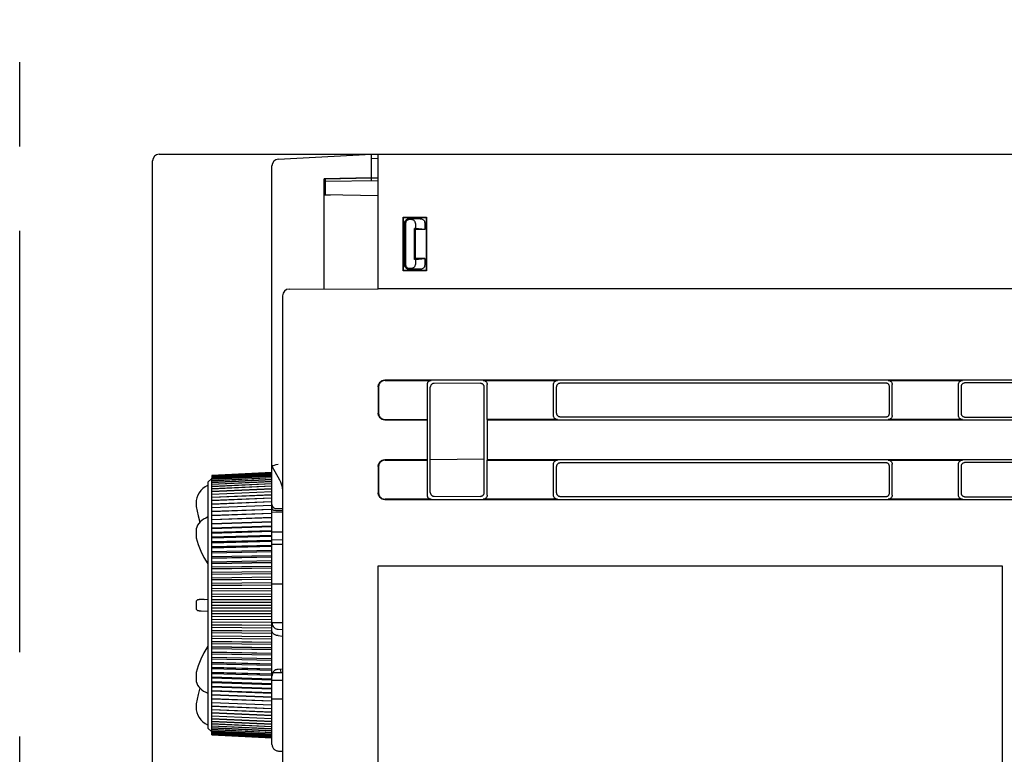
# Model space of a CAD drawing. Header units: millimetres. Extents: x 35 to 881, y -220 to 647.
# Tile 35 of 41: x 533 to 607, y 232 to 288. Entities that reach past the tile are written whole.
import ezdxf

# ---------------------------------------------------------------- set-up
doc = ezdxf.new("R2010")
doc.units = ezdxf.units.MM
doc.linetypes.add('PHANTOMX2', pattern=[127, 63.5, -12.7, 12.7, -12.7, 12.7, -12.7])
for name, color, linetype in [('10', 3, 'CONTINUOUS'), ('11', 2, 'CONTINUOUS'), ('18', 1, 'PHANTOMX2')]:
    doc.layers.add(name, color=color, linetype=linetype)

msp = doc.modelspace()

# ---------------------------------------------------------------- linework, layer by layer
at = {"layer": '10'}
for p, q in [((543.015, 277.574), (559.515, 277.574)), ((559.515, 267.969), (559.515, 277.574)), ((559.515, 277.574), (696.714, 277.574)), ((542.515, 150.074), (542.515, 277.074)), ((561.39, 272.848), (563.14, 272.849)), ((561.39, 268.799), (561.39, 272.848)), ((561.415, 272.824), (561.39, 272.848)), ((561.415, 268.824), (561.415, 272.824)), ((561.415, 272.824), (563.115, 272.824)), ((561.515, 269.223), (561.515, 272.424)), ((561.578, 272.361), (561.578, 269.286)), ((562.677, 272.724), (561.814, 272.724)), ((561.977, 272.661), (561.877, 272.661)), ((562.315, 272.368), (562.315, 271.986)), ((563.015, 272.431), (563.015, 271.924)), ((563.115, 272.824), (563.14, 272.849)), ((563.115, 272.824), (563.115, 268.824)), ((563.14, 272.849), (563.14, 268.799)), ((562.252, 269.661), (562.252, 271.986)), ((562.315, 271.924), (562.252, 271.986)), ((562.315, 271.986), (562.252, 271.986)), ((563.015, 271.924), (562.315, 271.986)), ((562.315, 269.724), (562.315, 271.924)), ((563.015, 271.924), (562.315, 271.924)), ((562.252, 269.661), (562.315, 269.724)), ((562.315, 269.661), (562.252, 269.661)), ((562.315, 269.661), (563.015, 269.724)), ((563.015, 269.724), (562.315, 269.724)), ((562.315, 269.661), (562.315, 269.279)), ((563.015, 269.724), (563.015, 269.216)), ((561.415, 268.824), (561.39, 268.799)), ((563.14, 268.799), (561.39, 268.799)), ((563.115, 268.824), (561.415, 268.824)), ((562.677, 268.924), (561.814, 268.924)), ((561.977, 268.986), (561.877, 268.986)), ((563.115, 268.824), (563.14, 268.799)), ((559.515, 267.47), (559.515, 267.969)), ((552.813, 267.423), (559.513, 267.442)), ((559.515, 267.47), (559.515, 267.441)), ((559.54, 267.47), (653.215, 267.47)), ((552.315, 266.923), (552.315, 174.065)), ((643.217, 260.574), (560.013, 260.574)), ((560.039, 260.547), (563.514, 260.547)), ((567.198, 260.33), (563.734, 260.327)), ((567.416, 260.547), (573.014, 260.547)), ((597.722, 260.353), (573.227, 260.334)), ((597.916, 260.547), (603.514, 260.547)), ((628.245, 260.376), (603.703, 260.358)), ((559.515, 260.075), (559.515, 258.072)), ((559.541, 260.049), (559.541, 258.098)), ((563.215, 257.6), (563.215, 260.248)), ((563.435, 252.119), (563.435, 260.028)), ((567.498, 252.116), (567.498, 260.031)), ((567.715, 257.6), (567.715, 260.248)), ((572.715, 257.899), (572.715, 260.248)), ((572.928, 260.035), (572.928, 258.112)), ((598.021, 258.093), (598.021, 260.054)), ((598.215, 257.899), (598.215, 260.248)), ((603.215, 257.899), (603.215, 260.248)), ((603.405, 260.059), (603.405, 258.088)), ((560.013, 257.574), (563.189, 257.574)), ((560.039, 257.6), (563.215, 257.6)), ((563.215, 257.6), (563.189, 257.574)), ((563.189, 257.574), (563.189, 254.574)), ((567.715, 257.6), (567.741, 257.574)), ((573.014, 257.6), (567.715, 257.6)), ((567.741, 254.574), (567.741, 257.574)), ((567.741, 257.574), (643.217, 257.574)), ((573.227, 257.813), (597.722, 257.794)), ((603.514, 257.6), (597.916, 257.6)), ((603.703, 257.789), (628.245, 257.771)), ((563.189, 254.574), (560.013, 254.574)), ((560.039, 254.547), (563.215, 254.547)), ((563.215, 254.547), (563.189, 254.574)), ((563.215, 251.899), (563.215, 254.547)), ((567.498, 254.611), (563.435, 254.576)), ((567.715, 254.547), (567.741, 254.574)), ((567.715, 251.899), (567.715, 254.547)), ((567.715, 254.547), (573.014, 254.547)), ((643.217, 254.574), (567.741, 254.574)), ((597.722, 254.353), (573.227, 254.334)), ((597.916, 254.547), (603.514, 254.547)), ((628.245, 254.376), (603.703, 254.358)), ((559.515, 254.075), (559.515, 252.072)), ((559.541, 254.049), (559.541, 252.098)), ((572.715, 251.899), (572.715, 254.248)), ((572.928, 254.035), (572.928, 252.112)), ((598.021, 252.093), (598.021, 254.054)), ((598.215, 251.899), (598.215, 254.248)), ((603.215, 251.899), (603.215, 254.248)), ((603.405, 254.059), (603.405, 252.088)), ((560.013, 251.574), (643.217, 251.574)), ((563.514, 251.6), (560.039, 251.6)), ((563.734, 251.82), (567.198, 251.817)), ((573.014, 251.6), (567.416, 251.6)), ((573.227, 251.813), (597.722, 251.794)), ((603.514, 251.6), (597.916, 251.6)), ((603.703, 251.789), (628.245, 251.771)), ((559.515, 246.574), (606.515, 246.574)), ((559.515, 193.574), (559.515, 246.574)), ((606.515, 246.574), (606.515, 193.574))]:
    msp.add_line(p, q, dxfattribs=at)
for points in [[(561.515, 272.424), (561.518, 272.467), (561.527, 272.508), (561.542, 272.548), (561.562, 272.586), (561.588, 272.62), (561.618, 272.65), (561.652, 272.676), (561.69, 272.696), (561.73, 272.711), (561.772, 272.72), (561.814, 272.724)], [(561.877, 272.661), (561.835, 272.658), (561.793, 272.648), (561.753, 272.634), (561.715, 272.613), (561.681, 272.587), (561.651, 272.557), (561.625, 272.523), (561.605, 272.486), (561.59, 272.446), (561.581, 272.404), (561.578, 272.361)], [(562.315, 272.368), (562.312, 272.407), (562.303, 272.445), (562.289, 272.482), (562.268, 272.517), (562.242, 272.55), (562.21, 272.581), (562.172, 272.608), (562.129, 272.63), (562.081, 272.647), (562.03, 272.657), (561.977, 272.661)], [(562.677, 272.724), (562.73, 272.72), (562.781, 272.709), (562.829, 272.693), (562.872, 272.671), (562.91, 272.644), (562.942, 272.613), (562.968, 272.58), (562.989, 272.545), (563.003, 272.508), (563.012, 272.47), (563.015, 272.431)], [(561.814, 268.924), (561.772, 268.927), (561.73, 268.936), (561.69, 268.951), (561.652, 268.971), (561.618, 268.997), (561.588, 269.027), (561.562, 269.061), (561.542, 269.099), (561.527, 269.139), (561.518, 269.18), (561.515, 269.223)], [(561.578, 269.286), (561.581, 269.243), (561.59, 269.201), (561.605, 269.161), (561.625, 269.124), (561.651, 269.09), (561.681, 269.06), (561.715, 269.034), (561.753, 269.013), (561.793, 268.999), (561.835, 268.989), (561.877, 268.986)], [(561.977, 268.986), (562.03, 268.99), (562.081, 269), (562.129, 269.017), (562.172, 269.039), (562.21, 269.066), (562.242, 269.097), (562.268, 269.13), (562.289, 269.165), (562.303, 269.202), (562.312, 269.24), (562.315, 269.279)], [(563.015, 269.216), (563.012, 269.177), (563.003, 269.139), (562.989, 269.102), (562.968, 269.067), (562.942, 269.034), (562.91, 269.003), (562.872, 268.977), (562.829, 268.954), (562.781, 268.938), (562.73, 268.927), (562.677, 268.924)], [(559.515, 260.075), (559.518, 260.128), (559.526, 260.179), (559.539, 260.23), (559.558, 260.279), (559.582, 260.325), (559.61, 260.369), (559.643, 260.409), (559.679, 260.446), (559.72, 260.478), (559.763, 260.507), (559.81, 260.53), (559.858, 260.549), (559.909, 260.563), (559.961, 260.571), (560.013, 260.574)], [(560.039, 260.547), (559.987, 260.545), (559.935, 260.536), (559.885, 260.523), (559.836, 260.504), (559.79, 260.481), (559.746, 260.452), (559.706, 260.42), (559.669, 260.383), (559.636, 260.342), (559.608, 260.299), (559.584, 260.252), (559.565, 260.204), (559.552, 260.153), (559.544, 260.101), (559.541, 260.049)], [(563.215, 260.248), (563.217, 260.282), (563.222, 260.315), (563.232, 260.347), (563.244, 260.378), (563.261, 260.408), (563.28, 260.435), (563.302, 260.46), (563.327, 260.482), (563.354, 260.501), (563.384, 260.518), (563.415, 260.53), (563.447, 260.54), (563.48, 260.545), (563.514, 260.547)], [(563.734, 260.327), (563.7, 260.325), (563.667, 260.32), (563.635, 260.31), (563.604, 260.297), (563.575, 260.281), (563.547, 260.262), (563.523, 260.24), (563.5, 260.215), (563.481, 260.187), (563.465, 260.158), (563.452, 260.127), (563.443, 260.095), (563.437, 260.062), (563.435, 260.028)], [(567.498, 260.031), (567.496, 260.065), (567.49, 260.098), (567.481, 260.13), (567.468, 260.161), (567.452, 260.19), (567.432, 260.218), (567.41, 260.243), (567.385, 260.265), (567.358, 260.284), (567.329, 260.3), (567.298, 260.313), (567.265, 260.322), (567.232, 260.328), (567.198, 260.33)], [(567.416, 260.547), (567.45, 260.545), (567.483, 260.54), (567.515, 260.53), (567.546, 260.518), (567.575, 260.501), (567.602, 260.482), (567.627, 260.46), (567.65, 260.435), (567.669, 260.408), (567.685, 260.378), (567.698, 260.347), (567.707, 260.315), (567.713, 260.282), (567.715, 260.248)], [(572.715, 260.248), (572.717, 260.282), (572.722, 260.315), (572.732, 260.347), (572.744, 260.378), (572.761, 260.408), (572.78, 260.435), (572.802, 260.46), (572.827, 260.482), (572.854, 260.501), (572.884, 260.518), (572.915, 260.53), (572.947, 260.54), (572.98, 260.545), (573.014, 260.547)], [(573.227, 260.334), (573.193, 260.333), (573.16, 260.327), (573.128, 260.318), (573.097, 260.305), (573.067, 260.289), (573.04, 260.269), (573.015, 260.247), (572.993, 260.222), (572.974, 260.195), (572.957, 260.165), (572.945, 260.134), (572.935, 260.102), (572.93, 260.069), (572.928, 260.035)], [(598.021, 260.054), (598.019, 260.088), (598.013, 260.121), (598.004, 260.153), (597.991, 260.184), (597.975, 260.214), (597.956, 260.241), (597.933, 260.266), (597.909, 260.288), (597.881, 260.307), (597.852, 260.324), (597.821, 260.336), (597.789, 260.346), (597.755, 260.351), (597.722, 260.353)], [(597.916, 260.547), (597.95, 260.545), (597.983, 260.54), (598.015, 260.53), (598.046, 260.518), (598.075, 260.501), (598.102, 260.482), (598.127, 260.46), (598.15, 260.435), (598.169, 260.408), (598.185, 260.378), (598.198, 260.347), (598.207, 260.315), (598.213, 260.282), (598.215, 260.248)], [(603.215, 260.248), (603.217, 260.282), (603.222, 260.315), (603.232, 260.347), (603.244, 260.378), (603.261, 260.408), (603.28, 260.435), (603.302, 260.46), (603.327, 260.482), (603.354, 260.501), (603.384, 260.518), (603.415, 260.53), (603.447, 260.54), (603.48, 260.545), (603.514, 260.547)], [(603.703, 260.358), (603.67, 260.356), (603.637, 260.35), (603.604, 260.341), (603.573, 260.328), (603.544, 260.312), (603.517, 260.292), (603.492, 260.27), (603.47, 260.245), (603.45, 260.218), (603.434, 260.189), (603.421, 260.158), (603.412, 260.125), (603.407, 260.092), (603.405, 260.059)], [(560.013, 257.574), (559.961, 257.576), (559.909, 257.584), (559.858, 257.598), (559.81, 257.617), (559.763, 257.64), (559.72, 257.669), (559.679, 257.701), (559.643, 257.738), (559.61, 257.778), (559.582, 257.822), (559.558, 257.869), (559.539, 257.917), (559.526, 257.968), (559.518, 258.019), (559.515, 258.072)], [(559.541, 258.098), (559.544, 258.046), (559.552, 257.994), (559.565, 257.943), (559.584, 257.895), (559.608, 257.848), (559.636, 257.805), (559.669, 257.764), (559.706, 257.728), (559.746, 257.695), (559.79, 257.666), (559.836, 257.643), (559.885, 257.624), (559.935, 257.611), (559.987, 257.602), (560.039, 257.6)], [(572.928, 258.112), (572.93, 258.078), (572.935, 258.045), (572.945, 258.013), (572.957, 257.982), (572.974, 257.952), (572.993, 257.925), (573.015, 257.9), (573.04, 257.878), (573.067, 257.858), (573.097, 257.842), (573.128, 257.829), (573.16, 257.82), (573.193, 257.815), (573.227, 257.813)], [(597.722, 257.794), (597.755, 257.796), (597.789, 257.801), (597.821, 257.811), (597.852, 257.823), (597.881, 257.84), (597.909, 257.859), (597.933, 257.881), (597.956, 257.906), (597.975, 257.933), (597.991, 257.963), (598.004, 257.994), (598.013, 258.026), (598.019, 258.059), (598.021, 258.093)], [(603.405, 258.088), (603.407, 258.055), (603.412, 258.022), (603.421, 257.989), (603.434, 257.958), (603.45, 257.929), (603.47, 257.902), (603.492, 257.877), (603.517, 257.855), (603.544, 257.835), (603.573, 257.819), (603.604, 257.806), (603.637, 257.797), (603.67, 257.791), (603.703, 257.789)], [(573.014, 257.6), (572.98, 257.602), (572.947, 257.607), (572.915, 257.617), (572.884, 257.629), (572.854, 257.646), (572.827, 257.665), (572.802, 257.687), (572.78, 257.712), (572.761, 257.739), (572.744, 257.769), (572.732, 257.8), (572.722, 257.832), (572.717, 257.865), (572.715, 257.899)], [(598.215, 257.899), (598.213, 257.865), (598.207, 257.832), (598.198, 257.8), (598.185, 257.769), (598.169, 257.739), (598.15, 257.712), (598.127, 257.687), (598.102, 257.665), (598.075, 257.646), (598.046, 257.629), (598.015, 257.617), (597.983, 257.607), (597.95, 257.602), (597.916, 257.6)], [(603.514, 257.6), (603.48, 257.602), (603.447, 257.607), (603.415, 257.617), (603.384, 257.629), (603.354, 257.646), (603.327, 257.665), (603.302, 257.687), (603.28, 257.712), (603.261, 257.739), (603.244, 257.769), (603.232, 257.8), (603.222, 257.832), (603.217, 257.865), (603.215, 257.899)], [(559.515, 254.075), (559.518, 254.128), (559.526, 254.179), (559.539, 254.23), (559.558, 254.279), (559.582, 254.325), (559.61, 254.369), (559.643, 254.409), (559.679, 254.446), (559.72, 254.478), (559.763, 254.507), (559.81, 254.53), (559.858, 254.549), (559.909, 254.563), (559.961, 254.571), (560.013, 254.574)], [(560.039, 254.547), (559.987, 254.545), (559.935, 254.536), (559.885, 254.523), (559.836, 254.504), (559.79, 254.481), (559.746, 254.452), (559.706, 254.42), (559.669, 254.383), (559.636, 254.342), (559.608, 254.299), (559.584, 254.252), (559.565, 254.204), (559.552, 254.153), (559.544, 254.101), (559.541, 254.049)], [(572.715, 254.248), (572.717, 254.282), (572.722, 254.315), (572.732, 254.347), (572.744, 254.378), (572.761, 254.408), (572.78, 254.435), (572.802, 254.46), (572.827, 254.482), (572.854, 254.501), (572.884, 254.518), (572.915, 254.53), (572.947, 254.54), (572.98, 254.545), (573.014, 254.547)], [(573.227, 254.334), (573.193, 254.333), (573.16, 254.327), (573.128, 254.318), (573.097, 254.305), (573.067, 254.289), (573.04, 254.269), (573.015, 254.247), (572.993, 254.222), (572.974, 254.195), (572.957, 254.165), (572.945, 254.134), (572.935, 254.102), (572.93, 254.069), (572.928, 254.035)], [(598.021, 254.054), (598.019, 254.088), (598.013, 254.121), (598.004, 254.153), (597.991, 254.184), (597.975, 254.214), (597.956, 254.241), (597.933, 254.266), (597.909, 254.288), (597.881, 254.307), (597.852, 254.324), (597.821, 254.336), (597.789, 254.346), (597.755, 254.351), (597.722, 254.353)], [(597.916, 254.547), (597.95, 254.545), (597.983, 254.54), (598.015, 254.53), (598.046, 254.518), (598.075, 254.501), (598.102, 254.482), (598.127, 254.46), (598.15, 254.435), (598.169, 254.408), (598.185, 254.378), (598.198, 254.347), (598.207, 254.315), (598.213, 254.282), (598.215, 254.248)], [(603.215, 254.248), (603.217, 254.282), (603.222, 254.315), (603.232, 254.347), (603.244, 254.378), (603.261, 254.408), (603.28, 254.435), (603.302, 254.46), (603.327, 254.482), (603.354, 254.501), (603.384, 254.518), (603.415, 254.53), (603.447, 254.54), (603.48, 254.545), (603.514, 254.547)], [(603.703, 254.358), (603.67, 254.356), (603.637, 254.35), (603.604, 254.341), (603.573, 254.328), (603.544, 254.312), (603.517, 254.292), (603.492, 254.27), (603.47, 254.245), (603.45, 254.218), (603.434, 254.189), (603.421, 254.158), (603.412, 254.125), (603.407, 254.092), (603.405, 254.059)], [(563.435, 252.119), (563.437, 252.085), (563.443, 252.052), (563.452, 252.02), (563.465, 251.989), (563.481, 251.96), (563.5, 251.932), (563.523, 251.907), (563.547, 251.885), (563.575, 251.866), (563.604, 251.85), (563.635, 251.837), (563.667, 251.827), (563.7, 251.822), (563.734, 251.82)], [(567.198, 251.817), (567.232, 251.819), (567.265, 251.825), (567.298, 251.834), (567.329, 251.847), (567.358, 251.863), (567.385, 251.882), (567.41, 251.905), (567.432, 251.929), (567.452, 251.957), (567.468, 251.986), (567.481, 252.017), (567.49, 252.049), (567.496, 252.082), (567.498, 252.116)], [(572.928, 252.112), (572.93, 252.078), (572.935, 252.045), (572.945, 252.013), (572.957, 251.982), (572.974, 251.952), (572.993, 251.925), (573.015, 251.9), (573.04, 251.878), (573.067, 251.858), (573.097, 251.842), (573.128, 251.829), (573.16, 251.82), (573.193, 251.815), (573.227, 251.813)], [(560.013, 251.574), (559.961, 251.576), (559.909, 251.584), (559.858, 251.598), (559.81, 251.617), (559.763, 251.64), (559.72, 251.669), (559.679, 251.701), (559.643, 251.738), (559.61, 251.778), (559.582, 251.822), (559.558, 251.869), (559.539, 251.917), (559.526, 251.968), (559.518, 252.019), (559.515, 252.072)], [(559.541, 252.098), (559.544, 252.046), (559.552, 251.994), (559.565, 251.943), (559.584, 251.895), (559.608, 251.848), (559.636, 251.805), (559.669, 251.764), (559.706, 251.728), (559.746, 251.695), (559.79, 251.666), (559.836, 251.643), (559.885, 251.624), (559.935, 251.611), (559.987, 251.602), (560.039, 251.6)], [(563.514, 251.6), (563.48, 251.602), (563.447, 251.607), (563.415, 251.617), (563.384, 251.629), (563.354, 251.646), (563.327, 251.665), (563.302, 251.687), (563.28, 251.712), (563.261, 251.739), (563.244, 251.769), (563.232, 251.8), (563.222, 251.832), (563.217, 251.865), (563.215, 251.899)], [(567.715, 251.899), (567.713, 251.865), (567.707, 251.832), (567.698, 251.8), (567.685, 251.769), (567.669, 251.739), (567.65, 251.712), (567.627, 251.687), (567.602, 251.665), (567.575, 251.646), (567.546, 251.629), (567.515, 251.617), (567.483, 251.607), (567.45, 251.602), (567.416, 251.6)], [(573.014, 251.6), (572.98, 251.602), (572.947, 251.607), (572.915, 251.617), (572.884, 251.629), (572.854, 251.646), (572.827, 251.665), (572.802, 251.687), (572.78, 251.712), (572.761, 251.739), (572.744, 251.769), (572.732, 251.8), (572.722, 251.832), (572.717, 251.865), (572.715, 251.899)], [(597.722, 251.794), (597.755, 251.796), (597.789, 251.801), (597.821, 251.811), (597.852, 251.823), (597.881, 251.84), (597.909, 251.859), (597.933, 251.881), (597.956, 251.906), (597.975, 251.933), (597.991, 251.963), (598.004, 251.994), (598.013, 252.026), (598.019, 252.059), (598.021, 252.093)], [(598.215, 251.899), (598.213, 251.865), (598.207, 251.832), (598.198, 251.8), (598.185, 251.769), (598.169, 251.739), (598.15, 251.712), (598.127, 251.687), (598.102, 251.665), (598.075, 251.646), (598.046, 251.629), (598.015, 251.617), (597.983, 251.607), (597.95, 251.602), (597.916, 251.6)], [(603.514, 251.6), (603.48, 251.602), (603.447, 251.607), (603.415, 251.617), (603.384, 251.629), (603.354, 251.646), (603.327, 251.665), (603.302, 251.687), (603.28, 251.712), (603.261, 251.739), (603.244, 251.769), (603.232, 251.8), (603.222, 251.832), (603.217, 251.865), (603.215, 251.899)], [(603.405, 252.088), (603.407, 252.055), (603.412, 252.022), (603.421, 251.989), (603.434, 251.958), (603.45, 251.929), (603.47, 251.902), (603.492, 251.877), (603.517, 251.855), (603.544, 251.835), (603.573, 251.819), (603.604, 251.806), (603.637, 251.797), (603.67, 251.791), (603.703, 251.789)]]:
    msp.add_lwpolyline(points, dxfattribs=at)
for centre, start in [((543.015, 277.074), 90), ((552.815, 266.923), 90.15721)]:
    msp.add_arc(centre, 0.5, start, 180, dxfattribs=at)
at = {"layer": '11'}
for p, q in [((551.989, 277.205), (559.015, 277.574)), ((559.015, 275.603), (559.015, 277.574)), ((551.515, 253.603), (551.515, 276.706)), ((559.015, 277.274), (559.515, 277.269)), ((559.015, 275.802), (555.441, 275.737)), ((555.441, 267.431), (555.441, 275.737)), ((555.515, 275.713), (555.441, 275.737)), ((559.015, 275.768), (555.515, 275.705)), ((555.515, 275.713), (555.515, 274.543)), ((559.515, 275.574), (555.515, 275.539)), ((559.015, 275.797), (559.515, 275.797)), ((559.515, 275.768), (559.015, 275.768)), ((555.49, 274.519), (555.515, 274.543)), ((555.515, 274.543), (559.515, 274.474)), ((551.505, 262.743), (551.505, 264.605)), ((551.515, 264.605), (551.505, 264.605)), ((551.515, 264.573), (551.505, 264.573)), ((551.515, 262.774), (551.505, 262.774)), ((551.505, 262.743), (551.515, 262.743)), ((551.505, 259.943), (551.505, 261.804)), ((551.515, 261.804), (551.505, 261.804)), ((551.515, 261.773), (551.505, 261.773)), ((551.515, 259.974), (551.505, 259.974)), ((551.505, 259.943), (551.515, 259.943)), ((551.505, 257.174), (551.505, 258.973)), ((551.515, 258.973), (551.505, 258.973)), ((551.515, 257.174), (551.505, 257.174)), ((551.515, 253.621), (546.985, 253.384)), ((546.985, 253.365), (551.515, 253.603)), ((551.515, 253.601), (546.985, 253.365)), ((551.515, 254.097), (552.072, 253.07)), ((551.515, 233.646), (551.515, 253.601)), ((551.67, 254.141), (551.595, 254.121)), ((551.816, 254.18), (551.67, 254.141)), ((551.989, 254.224), (551.816, 254.18)), ((546.688, 252.876), (546.985, 253.173)), ((546.688, 252.876), (546.688, 234.371)), ((546.985, 253.329), (551.515, 253.565)), ((551.515, 253.563), (546.985, 253.327)), ((546.985, 253.273), (551.515, 253.509)), ((551.515, 253.505), (546.985, 253.272)), ((546.985, 253.2), (551.515, 253.434)), ((551.515, 253.429), (546.985, 253.197)), ((546.985, 253.384), (546.985, 253.366)), ((546.985, 253.365), (546.985, 253.329)), ((546.985, 253.108), (551.515, 253.34)), ((551.515, 253.334), (546.985, 253.105)), ((546.985, 253.327), (546.985, 253.273)), ((546.985, 253.272), (546.985, 253.2)), ((546.985, 252.998), (551.515, 253.227)), ((551.515, 253.221), (546.985, 252.994)), ((546.985, 234.05), (546.985, 253.197)), ((546.985, 252.87), (551.515, 253.096)), ((551.515, 253.089), (546.985, 252.866)), ((546.985, 252.724), (551.515, 252.948)), ((551.515, 252.94), (546.985, 252.72)), ((546.676, 252.528), (546.688, 252.534)), ((546.985, 252.562), (551.515, 252.781)), ((551.515, 252.772), (546.985, 252.557)), ((546.985, 252.382), (551.515, 252.597)), ((551.515, 252.587), (546.985, 252.377)), ((546.985, 252.186), (551.515, 252.396)), ((551.515, 252.385), (546.985, 252.18)), ((546.985, 251.973), (551.515, 252.178)), ((551.515, 252.167), (546.985, 251.967)), ((546.985, 251.744), (551.515, 251.944)), ((551.515, 251.932), (546.985, 251.738)), ((546.985, 251.5), (551.515, 251.695)), ((551.515, 251.681), (546.985, 251.493)), ((546.985, 251.241), (551.515, 251.429)), ((551.515, 251.415), (546.985, 251.233)), ((545.793, 251.284), (545.793, 251.254)), ((546.985, 250.967), (551.515, 251.149)), ((551.515, 251.135), (546.985, 250.959)), ((546.985, 250.68), (551.515, 250.855)), ((551.515, 250.839), (546.985, 250.672)), ((551.812, 250.897), (552.315, 250.893)), ((551.971, 250.748), (552.315, 250.751)), ((546.985, 250.385), (551.515, 250.553)), ((546.985, 250.379), (551.515, 250.547)), ((551.515, 250.531), (546.985, 250.37)), ((546.985, 250.084), (551.515, 250.244)), ((546.985, 250.065), (551.515, 250.225)), ((551.515, 250.209), (546.985, 250.056)), ((546.985, 249.77), (551.515, 249.923)), ((546.985, 249.739), (551.515, 249.891)), ((552.315, 250.607), (551.515, 250.617)), ((545.793, 249.189), (545.793, 248.891)), ((546.676, 249.614), (546.688, 249.617)), ((551.515, 249.874), (546.985, 249.729)), ((546.985, 249.445), (551.515, 249.589)), ((546.985, 249.401), (551.515, 249.546)), ((551.515, 249.528), (546.985, 249.391)), ((546.985, 249.108), (551.515, 249.244)), ((546.985, 249.052), (551.515, 249.188)), ((551.515, 249.17), (546.985, 249.042)), ((545.793, 248.891), (545.8, 248.788)), ((545.799, 248.789), (545.814, 248.703)), ((545.814, 248.703), (545.953, 248.202)), ((546.985, 248.761), (551.515, 248.889)), ((546.985, 248.693), (551.515, 248.821)), ((551.515, 248.802), (546.985, 248.683)), ((546.985, 248.405), (551.515, 248.523)), ((546.985, 248.324), (551.515, 248.443)), ((551.515, 248.424), (546.985, 248.314)), ((552.315, 249.112), (551.515, 249.111)), ((552.315, 248.535), (551.515, 248.527)), ((545.953, 248.203), (546.146, 247.698)), ((546.146, 247.698), (546.391, 247.204)), ((546.985, 248.039), (551.515, 248.149)), ((546.985, 247.947), (551.515, 248.056)), ((551.515, 248.036), (546.985, 247.936)), ((546.985, 247.665), (551.515, 247.765)), ((546.985, 247.561), (551.515, 247.661)), ((552.315, 248.193), (551.515, 248.2)), ((551.515, 247.641), (546.985, 247.55)), ((546.985, 247.283), (551.515, 247.374)), ((546.985, 247.167), (551.515, 247.258)), ((551.515, 247.238), (546.985, 247.156)), ((546.985, 246.894), (551.515, 246.975)), ((546.985, 246.767), (551.515, 246.848)), ((551.515, 246.827), (546.985, 246.756)), ((546.985, 246.499), (551.515, 246.57)), ((546.985, 246.361), (551.515, 246.432)), ((551.515, 246.411), (546.985, 246.35)), ((546.985, 246.098), (551.515, 246.16)), ((546.985, 245.95), (551.515, 246.011)), ((551.515, 245.99), (546.985, 245.938)), ((546.985, 245.693), (551.515, 245.745)), ((546.985, 245.534), (551.515, 245.585)), ((551.515, 245.564), (546.985, 245.522)), ((546.985, 245.284), (551.515, 245.325)), ((546.985, 245.115), (551.515, 245.156)), ((551.515, 245.134), (546.985, 245.103)), ((546.985, 244.872), (551.515, 244.903)), ((546.985, 244.692), (551.515, 244.723)), ((551.515, 244.701), (546.985, 244.68)), ((552.315, 245.203), (551.515, 245.214)), ((545.908, 244.016), (545.89, 244.006)), ((545.926, 244.023), (545.908, 244.016)), ((545.941, 244.028), (545.925, 244.023)), ((546.007, 244.037), (545.996, 244.036)), ((546.019, 244.038), (546.007, 244.037)), ((546.043, 244.04), (546.019, 244.038)), ((546.084, 244.043), (546.043, 244.04)), ((546.153, 244.047), (546.084, 244.043)), ((546.416, 244.061), (546.153, 244.047)), ((546.416, 244.061), (546.688, 244.076)), ((546.676, 244.056), (546.688, 244.058)), ((546.985, 244.457), (551.515, 244.478)), ((546.985, 244.268), (551.515, 244.289)), ((551.515, 244.266), (546.985, 244.256)), ((546.985, 244.041), (551.515, 244.051)), ((545.793, 243.835), (545.793, 243.412)), ((546.985, 243.842), (551.515, 243.853)), ((551.515, 243.83), (546.985, 243.83)), ((546.985, 243.624), (551.515, 243.624)), ((546.985, 243.417), (551.515, 243.417)), ((551.515, 243.394), (546.985, 243.405)), ((546.013, 243.209), (546.03, 243.208)), ((546.031, 243.208), (546.063, 243.206)), ((546.051, 243.207), (546.106, 243.203)), ((546.09, 243.204), (546.179, 243.199)), ((546.179, 243.199), (546.688, 243.171)), ((546.676, 243.191), (546.688, 243.189)), ((546.985, 243.206), (551.515, 243.196)), ((546.985, 242.991), (551.515, 242.981)), ((551.515, 242.958), (546.985, 242.979)), ((546.985, 242.79), (551.515, 242.769)), ((546.985, 242.567), (551.515, 242.546)), ((551.515, 242.524), (546.985, 242.555)), ((546.985, 242.375), (551.515, 242.344)), ((546.985, 242.144), (551.515, 242.113)), ((551.515, 242.091), (546.985, 242.132)), ((546.985, 241.963), (551.515, 241.922)), ((552.315, 242.303), (551.515, 242.292)), ((551.971, 241.81), (552.315, 241.779)), ((546.985, 241.725), (551.515, 241.684)), ((551.515, 241.662), (546.985, 241.713)), ((546.985, 241.554), (551.515, 241.502)), ((546.985, 241.309), (551.515, 241.257)), ((551.515, 241.236), (546.985, 241.297)), ((546.985, 241.149), (551.515, 241.087)), ((551.971, 241.326), (552.315, 241.298)), ((546.688, 240.524), (546.686, 240.522)), ((546.985, 240.897), (551.515, 240.836)), ((551.515, 240.815), (546.985, 240.886)), ((546.985, 240.748), (551.515, 240.677)), ((546.985, 240.491), (551.515, 240.42)), ((551.515, 240.399), (546.985, 240.48)), ((546.985, 240.353), (551.515, 240.272)), ((546.146, 239.549), (546.146, 239.548)), ((546.985, 240.091), (551.515, 240.009)), ((551.515, 239.989), (546.985, 240.08)), ((546.985, 239.964), (551.515, 239.873)), ((546.985, 239.697), (551.515, 239.606)), ((551.515, 239.586), (546.985, 239.686)), ((546.985, 239.582), (551.515, 239.482)), ((545.953, 239.045), (545.814, 238.544)), ((546.985, 239.311), (551.515, 239.211)), ((551.515, 239.191), (546.985, 239.3)), ((546.985, 239.208), (551.515, 239.099)), ((546.985, 238.933), (551.515, 238.823)), ((551.515, 238.804), (546.985, 238.923)), ((546.985, 238.842), (551.515, 238.724)), ((551.971, 238.797), (552.315, 238.821)), ((545.8, 238.459), (545.793, 238.356)), ((545.793, 238.356), (545.793, 238.058)), ((545.793, 238.058), (545.794, 238.017)), ((545.814, 238.544), (545.799, 238.459)), ((546.985, 238.564), (551.515, 238.445)), ((551.515, 238.426), (546.985, 238.554)), ((546.985, 238.486), (551.515, 238.358)), ((546.985, 238.205), (551.515, 238.077)), ((551.515, 238.059), (546.985, 238.195)), ((546.985, 238.139), (551.515, 238.003)), ((551.522, 238.363), (551.515, 238.27)), ((551.542, 238.453), (551.522, 238.363)), ((551.584, 238.554), (552.315, 238.546)), ((545.852, 237.741), (545.915, 237.607)), ((545.915, 237.607), (546, 237.479)), ((545.999, 237.48), (546.104, 237.36)), ((546.676, 237.633), (546.688, 237.63)), ((546.985, 237.856), (551.515, 237.719)), ((551.515, 237.701), (546.985, 237.846)), ((546.985, 237.802), (551.515, 237.658)), ((546.985, 237.518), (551.515, 237.373)), ((551.515, 237.356), (546.985, 237.508)), ((546.985, 237.477), (551.515, 237.324)), ((552.315, 237.961), (551.515, 237.962)), ((546.675, 237.006), (546.688, 236.998)), ((546.985, 237.191), (551.515, 237.038)), ((551.515, 237.022), (546.985, 237.182)), ((546.985, 237.163), (551.515, 237.003)), ((546.985, 236.877), (551.515, 236.716)), ((551.515, 236.7), (546.985, 236.868)), ((546.985, 236.862), (551.515, 236.694)), ((546.985, 236.575), (551.515, 236.408)), ((551.515, 236.392), (546.985, 236.567)), ((552.315, 236.556), (551.515, 236.546)), ((545.794, 236.021), (545.793, 235.963)), ((545.812, 236.199), (545.794, 236.021)), ((546.985, 236.288), (551.515, 236.112)), ((551.515, 236.098), (546.985, 236.28)), ((546.985, 236.014), (551.515, 235.832)), ((551.515, 235.818), (546.985, 236.006)), ((546.985, 235.754), (551.515, 235.566)), ((551.515, 235.553), (546.985, 235.747)), ((546.985, 235.51), (551.515, 235.315)), ((551.515, 235.303), (546.985, 235.503)), ((546.985, 235.28), (551.515, 235.08)), ((551.515, 235.069), (546.985, 235.274)), ((546.985, 235.067), (551.515, 234.862)), ((551.515, 234.851), (546.985, 235.062)), ((546.676, 234.719), (546.688, 234.713)), ((546.688, 234.371), (546.985, 234.074)), ((546.985, 234.87), (551.515, 234.66)), ((551.515, 234.65), (546.985, 234.865)), ((546.985, 234.69), (551.515, 234.475)), ((551.515, 234.466), (546.985, 234.685)), ((546.985, 234.527), (551.515, 234.307)), ((551.515, 234.299), (546.985, 234.523)), ((546.985, 234.381), (551.515, 234.158)), ((551.515, 234.151), (546.985, 234.377)), ((546.985, 234.253), (551.515, 234.026)), ((551.515, 234.02), (546.985, 234.249)), ((546.985, 234.142), (551.515, 233.913)), ((551.515, 233.907), (546.985, 234.139)), ((546.985, 234.05), (551.515, 233.818)), ((546.985, 233.975), (546.985, 234.047)), ((551.515, 233.814), (546.985, 234.047)), ((546.985, 233.975), (551.515, 233.742)), ((546.985, 233.92), (546.985, 233.974)), ((551.515, 233.738), (546.985, 233.974)), ((546.985, 233.92), (551.515, 233.684)), ((546.985, 233.882), (546.985, 233.918)), ((551.515, 233.682), (546.985, 233.918)), ((546.985, 233.882), (551.515, 233.646)), ((551.515, 233.644), (546.985, 233.882)), ((546.985, 233.863), (546.985, 233.881)), ((546.985, 233.863), (551.515, 233.626)), ((551.515, 233.626), (551.515, 233.644)), ((551.515, 233.139), (551.515, 233.626)), ((552.006, 232.639), (552.315, 232.633))]:
    msp.add_line(p, q, dxfattribs=at)
for points in [[(559.015, 275.603), (559.016, 275.584), (559.017, 275.573), (559.017, 275.569)], [(555.49, 274.519), (555.497, 274.522), (555.512, 274.525), (555.535, 274.528), (555.565, 274.53), (555.602, 274.532), (555.645, 274.534), (555.694, 274.535), (555.747, 274.536), (555.804, 274.536), (555.864, 274.536), (555.926, 274.536)], [(551.595, 254.121), (551.567, 254.113), (551.544, 254.107), (551.528, 254.102), (551.518, 254.099), (551.515, 254.097)], [(552.072, 253.07), (552.145, 252.921), (552.205, 252.768), (552.253, 252.61), (552.287, 252.448), (552.308, 252.282), (552.315, 252.116)], [(545.793, 251.254), (545.796, 251.193), (545.812, 251.048)], [(545.812, 251.048), (545.949, 250.349), (546.081, 249.861)], [(551.542, 250.853), (551.522, 250.895), (551.515, 250.94)], [(551.812, 250.741), (551.761, 250.74), (551.71, 250.747), (551.66, 250.762), (551.614, 250.785), (551.573, 250.816), (551.542, 250.853)], [(551.812, 250.741), (551.864, 250.744), (551.917, 250.747), (551.971, 250.748)], [(546.668, 250.238), (546.522, 250.177), (546.367, 250.093), (546.227, 249.996), (546.104, 249.887), (545.999, 249.767), (545.915, 249.64), (545.852, 249.506), (545.812, 249.369), (545.794, 249.23), (545.793, 249.189)], [(546.688, 250.249), (546.674, 250.241), (546.668, 250.238)], [(546.146, 247.699), (546.391, 247.205), (546.686, 246.725), (546.688, 246.723)], [(545.89, 244.006), (545.872, 243.994), (545.854, 243.978), (545.838, 243.961), (545.824, 243.941), (545.812, 243.919), (545.803, 243.895), (545.796, 243.87), (545.793, 243.845), (545.793, 243.835)], [(545.996, 244.036), (545.991, 244.036), (545.986, 244.035), (545.982, 244.035), (545.977, 244.035), (545.973, 244.034), (545.967, 244.033), (545.961, 244.032), (545.953, 244.031), (545.941, 244.028)], [(545.793, 243.412), (545.794, 243.401), (545.797, 243.374), (545.804, 243.348), (545.814, 243.324), (545.827, 243.301), (545.843, 243.281), (545.86, 243.263), (545.878, 243.249), (545.897, 243.237), (545.915, 243.228), (545.932, 243.222), (545.947, 243.218), (545.958, 243.215), (545.966, 243.214), (545.972, 243.213), (545.977, 243.212), (545.982, 243.212), (545.987, 243.211), (545.993, 243.211), (545.999, 243.21), (546.006, 243.21)], [(545.987, 243.211), (545.993, 243.211), (545.999, 243.21), (546.013, 243.209)], [(551.516, 242.292), (551.521, 242.236), (551.537, 242.161), (551.565, 242.09), (551.602, 242.026), (551.649, 241.967), (551.703, 241.917), (551.763, 241.876), (551.829, 241.843), (551.899, 241.821), (551.971, 241.81)], [(551.812, 241.365), (551.761, 241.388), (551.71, 241.415), (551.66, 241.445), (551.614, 241.48), (551.573, 241.52), (551.542, 241.564), (551.522, 241.612), (551.515, 241.661)], [(551.971, 241.326), (551.917, 241.333), (551.864, 241.346), (551.812, 241.365)], [(546.688, 240.524), (546.686, 240.523), (546.391, 240.042)], [(546.391, 240.043), (546.146, 239.549), (545.953, 239.044)], [(551.812, 238.765), (551.761, 238.742), (551.71, 238.709), (551.66, 238.663), (551.614, 238.605), (551.573, 238.535), (551.542, 238.453)], [(551.812, 238.765), (551.864, 238.78), (551.917, 238.791), (551.971, 238.797)], [(552.125, 238.808), (552.131, 238.786), (552.179, 238.577), (552.185, 238.547)], [(545.793, 238.058), (545.794, 238.017), (545.812, 237.878), (545.852, 237.74)], [(546.081, 237.386), (545.949, 236.899), (545.812, 236.199)], [(546.104, 237.36), (546.227, 237.251), (546.368, 237.154), (546.523, 237.07), (546.675, 237.006)], [(551.515, 233.139), (551.518, 233.08), (551.529, 233.022), (551.546, 232.966), (551.569, 232.912), (551.599, 232.861), (551.635, 232.813), (551.676, 232.771), (551.723, 232.733), (551.774, 232.7), (551.828, 232.675), (551.886, 232.655), (551.945, 232.643), (552.006, 232.639)]]:
    msp.add_lwpolyline(points, dxfattribs=at)
for centre, radius, start, end in [((552.015, 276.706), 0.5, 93, 180), ((547.293, 251.287), 1.5, 114.99574, 180), ((546.617, 252.737), 0.1, 294.99574, 315.10008), ((551.815, 251.197), 0.3, 180, 269.5), ((547.293, 235.96), 1.5, 180, 245.00426), ((546.617, 234.51), 0.1, 44.88423, 65.00426)]:
    msp.add_arc(centre, radius, start, end, dxfattribs=at)
at = {"layer": '18', "ltscale": 0.5}
msp.add_line((532.515, 49.574), (532.515, 377.574), dxfattribs=at)

doc.saveas('drawing.dxf')
